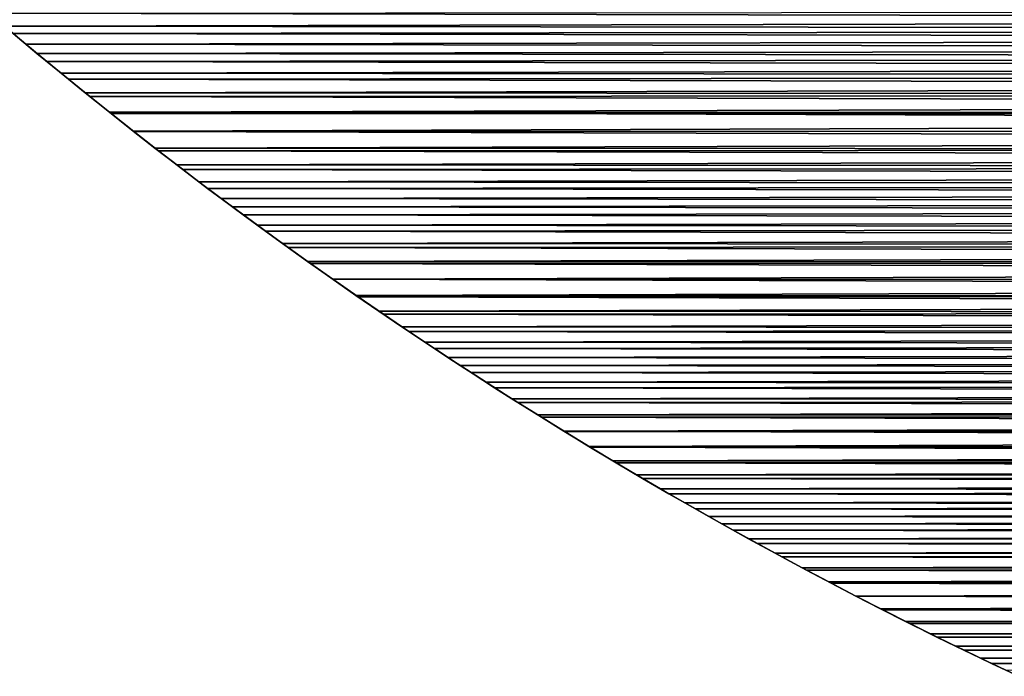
# Model space of a CAD drawing. Header units: millimetres. Extents: x -184 to 165, y -135 to 242.
# Tile 4 of 256: x -153 to -135, y -127 to -115. Entities that reach past the tile are written whole.
import ezdxf

# ---------------------------------------------------------------- set-up
doc = ezdxf.new("R2010")
doc.units = ezdxf.units.MM
doc.header["$LTSCALE"] = 41.718519
for name, color, linetype in [('383', 7, 'CONTINUOUS'), ('384', 7, 'CONTINUOUS'), ('386', 7, 'CONTINUOUS')]:
    doc.layers.add(name, color=color, linetype=linetype)

msp = doc.modelspace()

# ---------------------------------------------------------------- linework, layer by layer
at = {"layer": '383', "linetype": 'Continuous'}
for points in [[(-153.258, -115.222, 63), (-153.652, -114.891, 63), (-153.494, -115.024, 60), (-153.258, -115.222, 63)], [(-153.049, -115.396, 60), (-153.258, -115.222, 63), (-153.494, -115.024, 60), (-153.049, -115.396, 60)], [(-152.863, -115.55, 63), (-153.258, -115.222, 63), (-153.049, -115.396, 60), (-152.863, -115.55, 63)], [(-152.601, -115.765, 60), (-152.863, -115.55, 63), (-153.049, -115.396, 60), (-152.601, -115.765, 60)], [(-152.465, -115.876, 63), (-152.863, -115.55, 63), (-152.601, -115.765, 60), (-152.465, -115.876, 63)], [(-152.152, -116.13, 60), (-152.465, -115.876, 63), (-152.601, -115.765, 60), (-152.152, -116.13, 60)], [(-152.065, -116.2, 63), (-152.465, -115.876, 63), (-152.152, -116.13, 60), (-152.065, -116.2, 63)], [(-151.7, -116.492, 60), (-152.065, -116.2, 63), (-152.152, -116.13, 60), (-151.7, -116.492, 60)], [(-151.664, -116.522, 63), (-152.065, -116.2, 63), (-151.7, -116.492, 60), (-151.664, -116.522, 63)], [(-151.247, -116.851, 60), (-151.664, -116.522, 63), (-151.7, -116.492, 60), (-151.247, -116.851, 60)], [(-151.26, -116.841, 63), (-151.664, -116.522, 63), (-151.247, -116.851, 60), (-151.26, -116.841, 63)], [(-150.854, -117.158, 63), (-151.26, -116.841, 63), (-151.247, -116.851, 60), (-150.854, -117.158, 63)], [(-150.791, -117.206, 60), (-150.854, -117.158, 63), (-151.247, -116.851, 60), (-150.791, -117.206, 60)], [(-150.446, -117.472, 63), (-150.854, -117.158, 63), (-150.791, -117.206, 60), (-150.446, -117.472, 63)], [(-150.334, -117.558, 60), (-150.446, -117.472, 63), (-150.791, -117.206, 60), (-150.334, -117.558, 60)], [(-150.037, -117.784, 63), (-150.446, -117.472, 63), (-150.334, -117.558, 60), (-150.037, -117.784, 63)], [(-149.874, -117.907, 60), (-150.037, -117.784, 63), (-150.334, -117.558, 60), (-149.874, -117.907, 60)], [(-149.625, -118.093, 63), (-150.037, -117.784, 63), (-149.874, -117.907, 60), (-149.625, -118.093, 63)], [(-149.413, -118.252, 60), (-149.625, -118.093, 63), (-149.874, -117.907, 60), (-149.413, -118.252, 60)], [(-149.212, -118.4, 63), (-149.625, -118.093, 63), (-149.413, -118.252, 60), (-149.212, -118.4, 63)], [(-148.949, -118.593, 60), (-149.212, -118.4, 63), (-149.413, -118.252, 60), (-148.949, -118.593, 60)], [(-148.796, -118.705, 63), (-149.212, -118.4, 63), (-148.949, -118.593, 60), (-148.796, -118.705, 63)], [(-148.484, -118.931, 60), (-148.796, -118.705, 63), (-148.949, -118.593, 60), (-148.484, -118.931, 60)], [(-148.379, -119.007, 63), (-148.796, -118.705, 63), (-148.484, -118.931, 60), (-148.379, -119.007, 63)], [(-148.017, -119.266, 60), (-148.379, -119.007, 63), (-148.484, -118.931, 60), (-148.017, -119.266, 60)], [(-147.959, -119.307, 63), (-148.379, -119.007, 63), (-148.017, -119.266, 60), (-147.959, -119.307, 63)], [(-147.548, -119.597, 60), (-147.959, -119.307, 63), (-148.017, -119.266, 60), (-147.548, -119.597, 60)], [(-147.538, -119.604, 63), (-147.959, -119.307, 63), (-147.548, -119.597, 60), (-147.538, -119.604, 63)], [(-147.077, -119.925, 60), (-147.538, -119.604, 63), (-147.548, -119.597, 60), (-147.077, -119.925, 60)], [(-147.115, -119.899, 63), (-147.538, -119.604, 63), (-147.077, -119.925, 60), (-147.115, -119.899, 63)], [(-146.69, -120.191, 63), (-147.115, -119.899, 63), (-147.077, -119.925, 60), (-146.69, -120.191, 63)], [(-146.604, -120.249, 60), (-146.69, -120.191, 63), (-147.077, -119.925, 60), (-146.604, -120.249, 60)], [(-146.263, -120.48, 63), (-146.69, -120.191, 63), (-146.604, -120.249, 60), (-146.263, -120.48, 63)], [(-146.13, -120.57, 60), (-146.263, -120.48, 63), (-146.604, -120.249, 60), (-146.13, -120.57, 60)], [(-145.834, -120.768, 63), (-146.263, -120.48, 63), (-146.13, -120.57, 60), (-145.834, -120.768, 63)], [(-145.653, -120.888, 60), (-145.834, -120.768, 63), (-146.13, -120.57, 60), (-145.653, -120.888, 60)], [(-145.404, -121.052, 63), (-145.834, -120.768, 63), (-145.653, -120.888, 60), (-145.404, -121.052, 63)], [(-145.176, -121.202, 60), (-145.404, -121.052, 63), (-145.653, -120.888, 60), (-145.176, -121.202, 60)], [(-144.972, -121.334, 63), (-145.404, -121.052, 63), (-145.176, -121.202, 60), (-144.972, -121.334, 63)], [(-144.696, -121.512, 60), (-144.972, -121.334, 63), (-145.176, -121.202, 60), (-144.696, -121.512, 60)], [(-144.537, -121.614, 63), (-144.972, -121.334, 63), (-144.696, -121.512, 60), (-144.537, -121.614, 63)], [(-144.215, -121.819, 60), (-144.537, -121.614, 63), (-144.696, -121.512, 60), (-144.215, -121.819, 60)], [(-144.102, -121.89, 63), (-144.537, -121.614, 63), (-144.215, -121.819, 60), (-144.102, -121.89, 63)], [(-143.732, -122.122, 60), (-144.102, -121.89, 63), (-144.215, -121.819, 60), (-143.732, -122.122, 60)], [(-143.664, -122.165, 63), (-144.102, -121.89, 63), (-143.732, -122.122, 60), (-143.664, -122.165, 63)], [(-143.247, -122.422, 60), (-143.664, -122.165, 63), (-143.732, -122.122, 60), (-143.247, -122.422, 60)], [(-143.224, -122.436, 63), (-143.664, -122.165, 63), (-143.247, -122.422, 60), (-143.224, -122.436, 63)], [(-142.761, -122.719, 60), (-143.224, -122.436, 63), (-143.247, -122.422, 60), (-142.761, -122.719, 60)], [(-142.783, -122.706, 63), (-143.224, -122.436, 63), (-142.761, -122.719, 60), (-142.783, -122.706, 63)], [(-142.34, -122.972, 63), (-142.783, -122.706, 63), (-142.761, -122.719, 60), (-142.34, -122.972, 63)], [(-142.274, -123.012, 60), (-142.34, -122.972, 63), (-142.761, -122.719, 60), (-142.274, -123.012, 60)], [(-141.895, -123.236, 63), (-142.34, -122.972, 63), (-142.274, -123.012, 60), (-141.895, -123.236, 63)], [(-141.784, -123.301, 60), (-141.895, -123.236, 63), (-142.274, -123.012, 60), (-141.784, -123.301, 60)], [(-141.449, -123.497, 63), (-141.895, -123.236, 63), (-141.784, -123.301, 60), (-141.449, -123.497, 63)], [(-141.294, -123.587, 60), (-141.449, -123.497, 63), (-141.784, -123.301, 60), (-141.294, -123.587, 60)], [(-141.001, -123.755, 63), (-141.449, -123.497, 63), (-141.294, -123.587, 60), (-141.001, -123.755, 63)], [(-140.801, -123.869, 60), (-141.001, -123.755, 63), (-141.294, -123.587, 60), (-140.801, -123.869, 60)], [(-140.551, -124.011, 63), (-141.001, -123.755, 63), (-140.801, -123.869, 60), (-140.551, -124.011, 63)], [(-140.308, -124.148, 60), (-140.551, -124.011, 63), (-140.801, -123.869, 60), (-140.308, -124.148, 60)], [(-140.099, -124.265, 63), (-140.551, -124.011, 63), (-140.308, -124.148, 60), (-140.099, -124.265, 63)], [(-139.813, -124.424, 60), (-140.099, -124.265, 63), (-140.308, -124.148, 60), (-139.813, -124.424, 60)], [(-139.646, -124.515, 63), (-140.099, -124.265, 63), (-139.813, -124.424, 60), (-139.646, -124.515, 63)], [(-139.316, -124.695, 60), (-139.646, -124.515, 63), (-139.813, -124.424, 60), (-139.316, -124.695, 60)], [(-139.192, -124.763, 63), (-139.646, -124.515, 63), (-139.316, -124.695, 60), (-139.192, -124.763, 63)], [(-138.818, -124.964, 60), (-139.192, -124.763, 63), (-139.316, -124.695, 60), (-138.818, -124.964, 60)], [(-138.735, -125.008, 63), (-139.192, -124.763, 63), (-138.818, -124.964, 60), (-138.735, -125.008, 63)], [(-138.319, -125.228, 60), (-138.735, -125.008, 63), (-138.818, -124.964, 60), (-138.319, -125.228, 60)], [(-138.277, -125.25, 63), (-138.735, -125.008, 63), (-138.319, -125.228, 60), (-138.277, -125.25, 63)], [(-137.818, -125.49, 60), (-138.277, -125.25, 63), (-138.319, -125.228, 60), (-137.818, -125.49, 60)], [(-137.817, -125.49, 63), (-138.277, -125.25, 63), (-137.818, -125.49, 60), (-137.817, -125.49, 63)], [(-137.316, -125.747, 60), (-137.817, -125.49, 63), (-137.818, -125.49, 60), (-137.316, -125.747, 60)], [(-137.356, -125.727, 63), (-137.817, -125.49, 63), (-137.316, -125.747, 60), (-137.356, -125.727, 63)], [(-136.893, -125.961, 63), (-137.356, -125.727, 63), (-137.316, -125.747, 60), (-136.893, -125.961, 63)], [(-136.813, -126.001, 60), (-136.893, -125.961, 63), (-137.316, -125.747, 60), (-136.813, -126.001, 60)], [(-136.429, -126.192, 63), (-136.893, -125.961, 63), (-136.813, -126.001, 60), (-136.429, -126.192, 63)], [(-136.308, -126.252, 60), (-136.429, -126.192, 63), (-136.813, -126.001, 60), (-136.308, -126.252, 60)], [(-135.963, -126.421, 63), (-136.429, -126.192, 63), (-136.308, -126.252, 60), (-135.963, -126.421, 63)], [(-135.803, -126.499, 60), (-135.963, -126.421, 63), (-136.308, -126.252, 60), (-135.803, -126.499, 60)], [(-135.496, -126.647, 63), (-135.963, -126.421, 63), (-135.803, -126.499, 60), (-135.496, -126.647, 63)], [(-135.296, -126.742, 60), (-135.496, -126.647, 63), (-135.803, -126.499, 60), (-135.296, -126.742, 60)], [(-135.027, -126.87, 63), (-135.496, -126.647, 63), (-135.296, -126.742, 60), (-135.027, -126.87, 63)], [(-134.788, -126.982, 60), (-135.027, -126.87, 63), (-135.296, -126.742, 60), (-134.788, -126.982, 60)]]:
    msp.add_3dface(points, dxfattribs=at)
at = {"layer": '384', "linetype": 'Continuous'}
for points in [[(-43.457, -114.558, 60), (-43.848, -114.891, 60), (-153.937, -114.648, 60), (-43.457, -114.558, 60)], [(-43.848, -114.891, 60), (-153.494, -115.024, 60), (-153.937, -114.648, 60), (-43.848, -114.891, 60)], [(-43.848, -114.891, 60), (-44.242, -115.222, 60), (-153.494, -115.024, 60), (-43.848, -114.891, 60)], [(-44.242, -115.222, 60), (-153.049, -115.396, 60), (-153.494, -115.024, 60), (-44.242, -115.222, 60)], [(-44.242, -115.222, 60), (-44.637, -115.55, 60), (-153.049, -115.396, 60), (-44.242, -115.222, 60)], [(-44.637, -115.55, 60), (-152.601, -115.765, 60), (-153.049, -115.396, 60), (-44.637, -115.55, 60)], [(-44.637, -115.55, 60), (-45.035, -115.876, 60), (-152.601, -115.765, 60), (-44.637, -115.55, 60)], [(-45.035, -115.876, 60), (-152.152, -116.13, 60), (-152.601, -115.765, 60), (-45.035, -115.876, 60)], [(-45.035, -115.876, 60), (-45.435, -116.2, 60), (-152.152, -116.13, 60), (-45.035, -115.876, 60)], [(-45.435, -116.2, 60), (-151.7, -116.492, 60), (-152.152, -116.13, 60), (-45.435, -116.2, 60)], [(-45.435, -116.2, 60), (-45.836, -116.522, 60), (-151.7, -116.492, 60), (-45.435, -116.2, 60)], [(-45.836, -116.522, 60), (-46.24, -116.841, 60), (-151.7, -116.492, 60), (-45.836, -116.522, 60)], [(-46.24, -116.841, 60), (-151.247, -116.851, 60), (-151.7, -116.492, 60), (-46.24, -116.841, 60)], [(-46.24, -116.841, 60), (-46.646, -117.158, 60), (-151.247, -116.851, 60), (-46.24, -116.841, 60)], [(-46.646, -117.158, 60), (-150.791, -117.206, 60), (-151.247, -116.851, 60), (-46.646, -117.158, 60)], [(-46.646, -117.158, 60), (-47.054, -117.472, 60), (-150.791, -117.206, 60), (-46.646, -117.158, 60)], [(-47.054, -117.472, 60), (-150.334, -117.558, 60), (-150.791, -117.206, 60), (-47.054, -117.472, 60)], [(-47.054, -117.472, 60), (-47.463, -117.784, 60), (-150.334, -117.558, 60), (-47.054, -117.472, 60)], [(-47.463, -117.784, 60), (-149.874, -117.907, 60), (-150.334, -117.558, 60), (-47.463, -117.784, 60)], [(-47.463, -117.784, 60), (-47.875, -118.093, 60), (-149.874, -117.907, 60), (-47.463, -117.784, 60)], [(-47.875, -118.093, 60), (-149.413, -118.252, 60), (-149.874, -117.907, 60), (-47.875, -118.093, 60)], [(-47.875, -118.093, 60), (-48.288, -118.4, 60), (-149.413, -118.252, 60), (-47.875, -118.093, 60)], [(-48.288, -118.4, 60), (-148.949, -118.593, 60), (-149.413, -118.252, 60), (-48.288, -118.4, 60)], [(-48.288, -118.4, 60), (-48.704, -118.705, 60), (-148.949, -118.593, 60), (-48.288, -118.4, 60)], [(-48.704, -118.705, 60), (-148.484, -118.931, 60), (-148.949, -118.593, 60), (-48.704, -118.705, 60)], [(-48.704, -118.705, 60), (-49.121, -119.007, 60), (-148.484, -118.931, 60), (-48.704, -118.705, 60)], [(-49.121, -119.007, 60), (-148.017, -119.266, 60), (-148.484, -118.931, 60), (-49.121, -119.007, 60)], [(-49.121, -119.007, 60), (-49.541, -119.307, 60), (-148.017, -119.266, 60), (-49.121, -119.007, 60)], [(-49.541, -119.307, 60), (-147.548, -119.597, 60), (-148.017, -119.266, 60), (-49.541, -119.307, 60)], [(-49.541, -119.307, 60), (-49.962, -119.604, 60), (-147.548, -119.597, 60), (-49.541, -119.307, 60)], [(-49.962, -119.604, 60), (-50.385, -119.899, 60), (-147.548, -119.597, 60), (-49.962, -119.604, 60)], [(-50.385, -119.899, 60), (-147.077, -119.925, 60), (-147.548, -119.597, 60), (-50.385, -119.899, 60)], [(-50.385, -119.899, 60), (-50.81, -120.191, 60), (-147.077, -119.925, 60), (-50.385, -119.899, 60)], [(-50.81, -120.191, 60), (-146.604, -120.249, 60), (-147.077, -119.925, 60), (-50.81, -120.191, 60)], [(-50.81, -120.191, 60), (-51.237, -120.48, 60), (-146.604, -120.249, 60), (-50.81, -120.191, 60)], [(-51.237, -120.48, 60), (-146.13, -120.57, 60), (-146.604, -120.249, 60), (-51.237, -120.48, 60)], [(-51.237, -120.48, 60), (-51.666, -120.768, 60), (-146.13, -120.57, 60), (-51.237, -120.48, 60)], [(-51.666, -120.768, 60), (-145.653, -120.888, 60), (-146.13, -120.57, 60), (-51.666, -120.768, 60)], [(-51.666, -120.768, 60), (-52.096, -121.052, 60), (-145.653, -120.888, 60), (-51.666, -120.768, 60)], [(-52.096, -121.052, 60), (-145.176, -121.202, 60), (-145.653, -120.888, 60), (-52.096, -121.052, 60)], [(-52.096, -121.052, 60), (-52.528, -121.334, 60), (-145.176, -121.202, 60), (-52.096, -121.052, 60)], [(-52.528, -121.334, 60), (-144.696, -121.512, 60), (-145.176, -121.202, 60), (-52.528, -121.334, 60)], [(-52.528, -121.334, 60), (-52.963, -121.614, 60), (-144.696, -121.512, 60), (-52.528, -121.334, 60)], [(-52.963, -121.614, 60), (-144.215, -121.819, 60), (-144.696, -121.512, 60), (-52.963, -121.614, 60)], [(-52.963, -121.614, 60), (-53.398, -121.89, 60), (-144.215, -121.819, 60), (-52.963, -121.614, 60)], [(-53.398, -121.89, 60), (-143.732, -122.122, 60), (-144.215, -121.819, 60), (-53.398, -121.89, 60)], [(-53.398, -121.89, 60), (-53.836, -122.165, 60), (-143.732, -122.122, 60), (-53.398, -121.89, 60)], [(-53.836, -122.165, 60), (-143.247, -122.422, 60), (-143.732, -122.122, 60), (-53.836, -122.165, 60)], [(-53.836, -122.165, 60), (-54.276, -122.436, 60), (-143.247, -122.422, 60), (-53.836, -122.165, 60)], [(-54.276, -122.436, 60), (-54.717, -122.706, 60), (-143.247, -122.422, 60), (-54.276, -122.436, 60)], [(-54.717, -122.706, 60), (-142.761, -122.719, 60), (-143.247, -122.422, 60), (-54.717, -122.706, 60)], [(-54.717, -122.706, 60), (-55.16, -122.972, 60), (-142.761, -122.719, 60), (-54.717, -122.706, 60)], [(-55.16, -122.972, 60), (-142.274, -123.012, 60), (-142.761, -122.719, 60), (-55.16, -122.972, 60)], [(-55.16, -122.972, 60), (-55.605, -123.236, 60), (-142.274, -123.012, 60), (-55.16, -122.972, 60)], [(-55.605, -123.236, 60), (-141.784, -123.301, 60), (-142.274, -123.012, 60), (-55.605, -123.236, 60)], [(-55.605, -123.236, 60), (-56.051, -123.497, 60), (-141.784, -123.301, 60), (-55.605, -123.236, 60)], [(-56.051, -123.497, 60), (-141.294, -123.587, 60), (-141.784, -123.301, 60), (-56.051, -123.497, 60)], [(-56.051, -123.497, 60), (-56.499, -123.755, 60), (-141.294, -123.587, 60), (-56.051, -123.497, 60)], [(-56.499, -123.755, 60), (-140.801, -123.869, 60), (-141.294, -123.587, 60), (-56.499, -123.755, 60)], [(-56.499, -123.755, 60), (-56.949, -124.011, 60), (-140.801, -123.869, 60), (-56.499, -123.755, 60)], [(-56.949, -124.011, 60), (-140.308, -124.148, 60), (-140.801, -123.869, 60), (-56.949, -124.011, 60)], [(-56.949, -124.011, 60), (-57.401, -124.265, 60), (-140.308, -124.148, 60), (-56.949, -124.011, 60)], [(-57.401, -124.265, 60), (-139.813, -124.424, 60), (-140.308, -124.148, 60), (-57.401, -124.265, 60)], [(-57.401, -124.265, 60), (-57.854, -124.515, 60), (-139.813, -124.424, 60), (-57.401, -124.265, 60)], [(-57.854, -124.515, 60), (-139.316, -124.695, 60), (-139.813, -124.424, 60), (-57.854, -124.515, 60)], [(-57.854, -124.515, 60), (-58.308, -124.763, 60), (-139.316, -124.695, 60), (-57.854, -124.515, 60)], [(-58.308, -124.763, 60), (-138.818, -124.964, 60), (-139.316, -124.695, 60), (-58.308, -124.763, 60)], [(-58.308, -124.763, 60), (-58.765, -125.008, 60), (-138.818, -124.964, 60), (-58.308, -124.763, 60)], [(-58.765, -125.008, 60), (-138.319, -125.228, 60), (-138.818, -124.964, 60), (-58.765, -125.008, 60)], [(-58.765, -125.008, 60), (-59.223, -125.25, 60), (-138.319, -125.228, 60), (-58.765, -125.008, 60)], [(-59.223, -125.25, 60), (-137.818, -125.49, 60), (-138.319, -125.228, 60), (-59.223, -125.25, 60)], [(-59.223, -125.25, 60), (-59.683, -125.49, 60), (-137.818, -125.49, 60), (-59.223, -125.25, 60)], [(-59.683, -125.49, 60), (-60.144, -125.727, 60), (-137.818, -125.49, 60), (-59.683, -125.49, 60)], [(-60.144, -125.727, 60), (-137.316, -125.747, 60), (-137.818, -125.49, 60), (-60.144, -125.727, 60)], [(-60.144, -125.727, 60), (-60.607, -125.961, 60), (-137.316, -125.747, 60), (-60.144, -125.727, 60)], [(-60.607, -125.961, 60), (-136.813, -126.001, 60), (-137.316, -125.747, 60), (-60.607, -125.961, 60)], [(-60.607, -125.961, 60), (-61.071, -126.192, 60), (-136.813, -126.001, 60), (-60.607, -125.961, 60)], [(-61.071, -126.192, 60), (-136.308, -126.252, 60), (-136.813, -126.001, 60), (-61.071, -126.192, 60)], [(-61.071, -126.192, 60), (-61.537, -126.421, 60), (-136.308, -126.252, 60), (-61.071, -126.192, 60)], [(-61.537, -126.421, 60), (-135.803, -126.499, 60), (-136.308, -126.252, 60), (-61.537, -126.421, 60)], [(-61.537, -126.421, 60), (-62.004, -126.647, 60), (-135.803, -126.499, 60), (-61.537, -126.421, 60)], [(-62.004, -126.647, 60), (-135.296, -126.742, 60), (-135.803, -126.499, 60), (-62.004, -126.647, 60)], [(-62.004, -126.647, 60), (-62.473, -126.87, 60), (-135.296, -126.742, 60), (-62.004, -126.647, 60)], [(-62.473, -126.87, 60), (-134.788, -126.982, 60), (-135.296, -126.742, 60), (-62.473, -126.87, 60)]]:
    msp.add_3dface(points, dxfattribs=at)
at = {"layer": '386', "linetype": 'Continuous'}
for points in [[(-154.043, -114.558, 63), (-153.652, -114.891, 63), (-43.563, -114.648, 63), (-154.043, -114.558, 63)], [(-153.652, -114.891, 63), (-44.006, -115.024, 63), (-43.563, -114.648, 63), (-153.652, -114.891, 63)], [(-153.652, -114.891, 63), (-153.258, -115.222, 63), (-44.006, -115.024, 63), (-153.652, -114.891, 63)], [(-153.258, -115.222, 63), (-44.451, -115.396, 63), (-44.006, -115.024, 63), (-153.258, -115.222, 63)], [(-153.258, -115.222, 63), (-152.863, -115.55, 63), (-44.451, -115.396, 63), (-153.258, -115.222, 63)], [(-152.863, -115.55, 63), (-44.899, -115.765, 63), (-44.451, -115.396, 63), (-152.863, -115.55, 63)], [(-152.863, -115.55, 63), (-152.465, -115.876, 63), (-44.899, -115.765, 63), (-152.863, -115.55, 63)], [(-152.465, -115.876, 63), (-45.348, -116.13, 63), (-44.899, -115.765, 63), (-152.465, -115.876, 63)], [(-152.465, -115.876, 63), (-152.065, -116.2, 63), (-45.348, -116.13, 63), (-152.465, -115.876, 63)], [(-152.065, -116.2, 63), (-45.8, -116.492, 63), (-45.348, -116.13, 63), (-152.065, -116.2, 63)], [(-152.065, -116.2, 63), (-151.664, -116.522, 63), (-45.8, -116.492, 63), (-152.065, -116.2, 63)], [(-151.664, -116.522, 63), (-151.26, -116.841, 63), (-45.8, -116.492, 63), (-151.664, -116.522, 63)], [(-151.26, -116.841, 63), (-46.253, -116.851, 63), (-45.8, -116.492, 63), (-151.26, -116.841, 63)], [(-151.26, -116.841, 63), (-150.854, -117.158, 63), (-46.253, -116.851, 63), (-151.26, -116.841, 63)], [(-150.854, -117.158, 63), (-46.709, -117.206, 63), (-46.253, -116.851, 63), (-150.854, -117.158, 63)], [(-150.854, -117.158, 63), (-150.446, -117.472, 63), (-46.709, -117.206, 63), (-150.854, -117.158, 63)], [(-150.446, -117.472, 63), (-47.166, -117.558, 63), (-46.709, -117.206, 63), (-150.446, -117.472, 63)], [(-150.446, -117.472, 63), (-150.037, -117.784, 63), (-47.166, -117.558, 63), (-150.446, -117.472, 63)], [(-150.037, -117.784, 63), (-47.626, -117.907, 63), (-47.166, -117.558, 63), (-150.037, -117.784, 63)], [(-150.037, -117.784, 63), (-149.625, -118.093, 63), (-47.626, -117.907, 63), (-150.037, -117.784, 63)], [(-149.625, -118.093, 63), (-48.087, -118.252, 63), (-47.626, -117.907, 63), (-149.625, -118.093, 63)], [(-149.625, -118.093, 63), (-149.212, -118.4, 63), (-48.087, -118.252, 63), (-149.625, -118.093, 63)], [(-149.212, -118.4, 63), (-48.551, -118.593, 63), (-48.087, -118.252, 63), (-149.212, -118.4, 63)], [(-149.212, -118.4, 63), (-148.796, -118.705, 63), (-48.551, -118.593, 63), (-149.212, -118.4, 63)], [(-148.796, -118.705, 63), (-49.016, -118.931, 63), (-48.551, -118.593, 63), (-148.796, -118.705, 63)], [(-148.796, -118.705, 63), (-148.379, -119.007, 63), (-49.016, -118.931, 63), (-148.796, -118.705, 63)], [(-148.379, -119.007, 63), (-49.483, -119.266, 63), (-49.016, -118.931, 63), (-148.379, -119.007, 63)], [(-148.379, -119.007, 63), (-147.959, -119.307, 63), (-49.483, -119.266, 63), (-148.379, -119.007, 63)], [(-147.959, -119.307, 63), (-49.952, -119.597, 63), (-49.483, -119.266, 63), (-147.959, -119.307, 63)], [(-147.959, -119.307, 63), (-147.538, -119.604, 63), (-49.952, -119.597, 63), (-147.959, -119.307, 63)], [(-147.538, -119.604, 63), (-147.115, -119.899, 63), (-49.952, -119.597, 63), (-147.538, -119.604, 63)], [(-147.115, -119.899, 63), (-50.423, -119.925, 63), (-49.952, -119.597, 63), (-147.115, -119.899, 63)], [(-147.115, -119.899, 63), (-146.69, -120.191, 63), (-50.423, -119.925, 63), (-147.115, -119.899, 63)], [(-146.69, -120.191, 63), (-50.896, -120.249, 63), (-50.423, -119.925, 63), (-146.69, -120.191, 63)], [(-146.69, -120.191, 63), (-146.263, -120.48, 63), (-50.896, -120.249, 63), (-146.69, -120.191, 63)], [(-146.263, -120.48, 63), (-51.37, -120.57, 63), (-50.896, -120.249, 63), (-146.263, -120.48, 63)], [(-146.263, -120.48, 63), (-145.834, -120.768, 63), (-51.37, -120.57, 63), (-146.263, -120.48, 63)], [(-145.834, -120.768, 63), (-51.847, -120.888, 63), (-51.37, -120.57, 63), (-145.834, -120.768, 63)], [(-145.834, -120.768, 63), (-145.404, -121.052, 63), (-51.847, -120.888, 63), (-145.834, -120.768, 63)], [(-145.404, -121.052, 63), (-52.324, -121.202, 63), (-51.847, -120.888, 63), (-145.404, -121.052, 63)], [(-145.404, -121.052, 63), (-144.972, -121.334, 63), (-52.324, -121.202, 63), (-145.404, -121.052, 63)], [(-144.972, -121.334, 63), (-52.804, -121.512, 63), (-52.324, -121.202, 63), (-144.972, -121.334, 63)], [(-144.972, -121.334, 63), (-144.537, -121.614, 63), (-52.804, -121.512, 63), (-144.972, -121.334, 63)], [(-144.537, -121.614, 63), (-53.285, -121.819, 63), (-52.804, -121.512, 63), (-144.537, -121.614, 63)], [(-144.537, -121.614, 63), (-144.102, -121.89, 63), (-53.285, -121.819, 63), (-144.537, -121.614, 63)], [(-144.102, -121.89, 63), (-53.768, -122.122, 63), (-53.285, -121.819, 63), (-144.102, -121.89, 63)], [(-144.102, -121.89, 63), (-143.664, -122.165, 63), (-53.768, -122.122, 63), (-144.102, -121.89, 63)], [(-143.664, -122.165, 63), (-54.253, -122.422, 63), (-53.768, -122.122, 63), (-143.664, -122.165, 63)], [(-143.664, -122.165, 63), (-143.224, -122.436, 63), (-54.253, -122.422, 63), (-143.664, -122.165, 63)], [(-143.224, -122.436, 63), (-142.783, -122.706, 63), (-54.253, -122.422, 63), (-143.224, -122.436, 63)], [(-142.783, -122.706, 63), (-54.739, -122.719, 63), (-54.253, -122.422, 63), (-142.783, -122.706, 63)], [(-142.783, -122.706, 63), (-142.34, -122.972, 63), (-54.739, -122.719, 63), (-142.783, -122.706, 63)], [(-142.34, -122.972, 63), (-55.226, -123.012, 63), (-54.739, -122.719, 63), (-142.34, -122.972, 63)], [(-142.34, -122.972, 63), (-141.895, -123.236, 63), (-55.226, -123.012, 63), (-142.34, -122.972, 63)], [(-141.895, -123.236, 63), (-55.716, -123.301, 63), (-55.226, -123.012, 63), (-141.895, -123.236, 63)], [(-141.895, -123.236, 63), (-141.449, -123.497, 63), (-55.716, -123.301, 63), (-141.895, -123.236, 63)], [(-141.449, -123.497, 63), (-56.206, -123.587, 63), (-55.716, -123.301, 63), (-141.449, -123.497, 63)], [(-141.449, -123.497, 63), (-141.001, -123.755, 63), (-56.206, -123.587, 63), (-141.449, -123.497, 63)], [(-141.001, -123.755, 63), (-56.699, -123.869, 63), (-56.206, -123.587, 63), (-141.001, -123.755, 63)], [(-141.001, -123.755, 63), (-140.551, -124.011, 63), (-56.699, -123.869, 63), (-141.001, -123.755, 63)], [(-140.551, -124.011, 63), (-57.192, -124.148, 63), (-56.699, -123.869, 63), (-140.551, -124.011, 63)], [(-140.551, -124.011, 63), (-140.099, -124.265, 63), (-57.192, -124.148, 63), (-140.551, -124.011, 63)], [(-140.099, -124.265, 63), (-57.687, -124.424, 63), (-57.192, -124.148, 63), (-140.099, -124.265, 63)], [(-140.099, -124.265, 63), (-139.646, -124.515, 63), (-57.687, -124.424, 63), (-140.099, -124.265, 63)], [(-139.646, -124.515, 63), (-58.184, -124.695, 63), (-57.687, -124.424, 63), (-139.646, -124.515, 63)], [(-139.646, -124.515, 63), (-139.192, -124.763, 63), (-58.184, -124.695, 63), (-139.646, -124.515, 63)], [(-139.192, -124.763, 63), (-58.682, -124.964, 63), (-58.184, -124.695, 63), (-139.192, -124.763, 63)], [(-139.192, -124.763, 63), (-138.735, -125.008, 63), (-58.682, -124.964, 63), (-139.192, -124.763, 63)], [(-138.735, -125.008, 63), (-59.181, -125.228, 63), (-58.682, -124.964, 63), (-138.735, -125.008, 63)], [(-138.735, -125.008, 63), (-138.277, -125.25, 63), (-59.181, -125.228, 63), (-138.735, -125.008, 63)], [(-138.277, -125.25, 63), (-59.682, -125.49, 63), (-59.181, -125.228, 63), (-138.277, -125.25, 63)], [(-138.277, -125.25, 63), (-137.817, -125.49, 63), (-59.682, -125.49, 63), (-138.277, -125.25, 63)], [(-137.817, -125.49, 63), (-137.356, -125.727, 63), (-59.682, -125.49, 63), (-137.817, -125.49, 63)], [(-137.356, -125.727, 63), (-60.184, -125.747, 63), (-59.682, -125.49, 63), (-137.356, -125.727, 63)], [(-137.356, -125.727, 63), (-136.893, -125.961, 63), (-60.184, -125.747, 63), (-137.356, -125.727, 63)], [(-136.893, -125.961, 63), (-60.687, -126.001, 63), (-60.184, -125.747, 63), (-136.893, -125.961, 63)], [(-136.893, -125.961, 63), (-136.429, -126.192, 63), (-60.687, -126.001, 63), (-136.893, -125.961, 63)], [(-136.429, -126.192, 63), (-61.192, -126.252, 63), (-60.687, -126.001, 63), (-136.429, -126.192, 63)], [(-136.429, -126.192, 63), (-135.963, -126.421, 63), (-61.192, -126.252, 63), (-136.429, -126.192, 63)], [(-135.963, -126.421, 63), (-61.697, -126.499, 63), (-61.192, -126.252, 63), (-135.963, -126.421, 63)], [(-135.963, -126.421, 63), (-135.496, -126.647, 63), (-61.697, -126.499, 63), (-135.963, -126.421, 63)], [(-135.496, -126.647, 63), (-62.204, -126.742, 63), (-61.697, -126.499, 63), (-135.496, -126.647, 63)], [(-135.496, -126.647, 63), (-135.027, -126.87, 63), (-62.204, -126.742, 63), (-135.496, -126.647, 63)]]:
    msp.add_3dface(points, dxfattribs=at)

doc.saveas('drawing.dxf')
